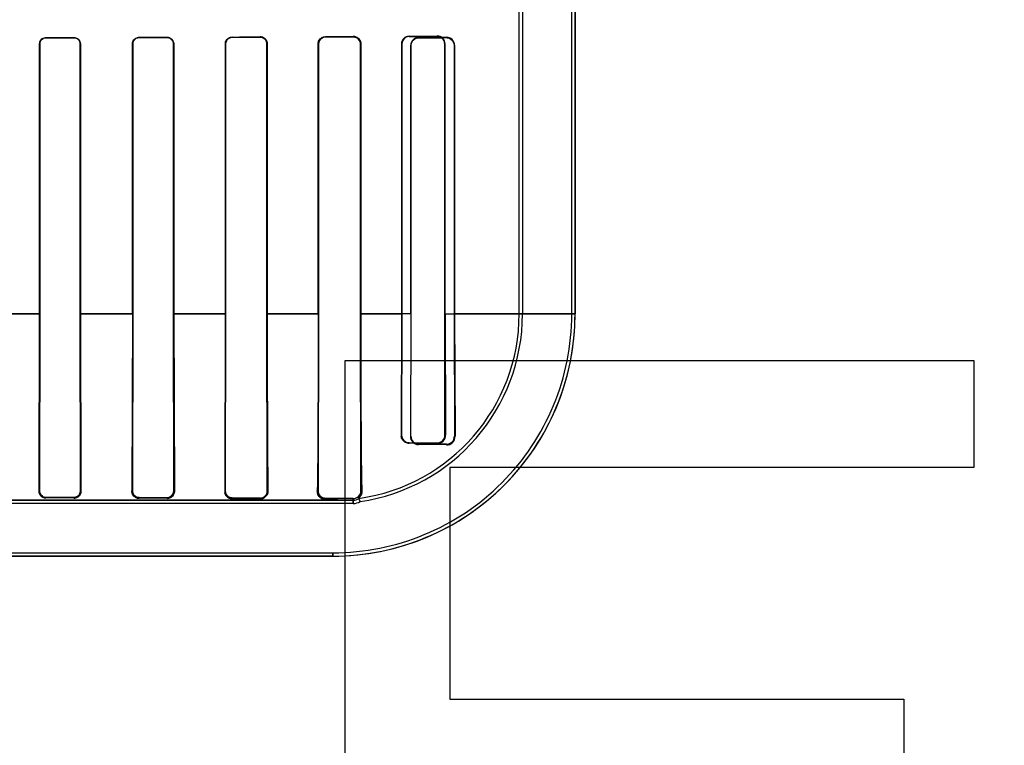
# Model space of a CAD drawing. Header units: millimetres. Extents: x 0 to 297, y 0 to 210.
# Tile 140 of 256: x 56.577 to 56.947, y 156.999 to 157.272. Entities that reach past the tile are written whole.
import ezdxf

# ---------------------------------------------------------------- set-up
doc = ezdxf.new("R2010")
doc.units = ezdxf.units.MM
doc.header["$LTSCALE"] = 16.335
doc.layers.get('0').update_dxf_attribs({"linetype": 'CONTINUOUS'})
for name, color, linetype in [('AXES_REF', 7, 'CONTINUOUS'), ('INTFCLR_1', 7, 'CONTINUOUS'), ('INTFCLR_72935', 7, 'CONTINUOUS')]:
    doc.layers.add(name, color=color, linetype=linetype)

msp = doc.modelspace()

# ---------------------------------------------------------------- linework, layer by layer
at = {"color": 7, "linetype": 'Continuous'}
for p, q in [((56.69919944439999, 156.8289647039), (56.69919944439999, 157.1439647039)), ((56.69919944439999, 157.1439647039), (56.93544944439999, 157.1439647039)), ((56.93544944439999, 157.1439647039), (56.93544944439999, 157.1037519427)), ((56.73857444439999, 157.1037519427), (56.73857444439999, 157.0166242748)), ((56.93544944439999, 157.1037519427), (56.73857444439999, 157.1037519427)), ((56.73857444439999, 157.0166242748), (56.90919945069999, 157.0166242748)), ((56.90919945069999, 157.0166242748), (56.90919945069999, 156.9764115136))]:
    msp.add_line(p, q, dxfattribs=at)
for radius in [6.787079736, 6.7865, 6.743039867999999]:
    msp.add_circle((57.4637306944, 154.7114647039), radius, dxfattribs=at)
for radius, start, end in [(6.72, 278.2771290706, 261.7228709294), (6.874, 193.234383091, 36.7246116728)]:
    msp.add_arc((57.4637306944, 154.7114647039), radius, start, end, dxfattribs=at)
at = {"layer": 'AXES_REF', "color": 9, "linetype": 'Continuous'}
for radius in [6.191158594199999, 4.150003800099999]:
    msp.add_circle((57.4637306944, 154.7114647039), radius, dxfattribs=at)
at = {"layer": 'INTFCLR_1', "color": 6, "linetype": 'Continuous'}
for p, q in [((56.7843871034, 157.1614547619), (56.7843871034, 159.0304665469)), ((56.78562139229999, 157.1614547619), (56.78562139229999, 159.0304547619)), ((56.76462139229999, 157.1614547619), (56.76462139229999, 157.2787682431)), ((56.7658556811, 157.2787682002), (56.7658556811, 157.1614547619)), ((56.5843839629, 157.1614547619), (56.5843839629, 157.2629547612)), ((56.5844680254, 157.1614547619), (56.5844680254, 157.2629547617)), ((56.5996324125, 157.2629547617), (56.5996324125, 157.1614547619)), ((56.5997192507, 157.2629547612), (56.5997192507, 157.1614547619)), ((56.6193026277, 157.1614547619), (56.6193026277, 157.2629547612)), ((56.619392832, 157.1614547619), (56.619392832, 157.2629547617)), ((56.63471617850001, 157.2629547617), (56.63471617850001, 157.1614547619)), ((56.6348105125, 157.2629547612), (56.6348105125, 157.1614547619)), ((56.65419815, 157.1614547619), (56.65419815, 157.2629547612)), ((56.6542976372, 157.1614547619), (56.6542976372, 157.2629547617)), ((56.6698226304, 157.2629547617), (56.6698226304, 157.1614547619)), ((56.6699287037, 157.2629547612), (56.6699287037, 157.1614547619)), ((56.6890613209, 157.1614547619), (56.6890613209, 157.2629547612)), ((56.6891761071, 157.1614547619), (56.6891761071, 157.2629547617)), ((56.7049605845, 157.2629547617), (56.7049605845, 157.1614547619)), ((56.7050875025, 157.2629547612), (56.7050875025, 157.1614547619)), ((56.7238700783, 157.1614547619), (56.7238700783, 157.2624668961)), ((56.72401532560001, 157.1614547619), (56.72401532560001, 157.2624668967)), ((56.7401504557, 157.2624668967), (56.7401504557, 157.1614547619)), ((56.74032788, 157.2624668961), (56.74032788, 157.1614547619)), ((56.5841841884, 157.0949547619), (56.5843839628, 157.1614547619)), ((56.5843520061, 157.0949547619), (56.5844680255, 157.1614547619)), ((56.5996324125, 157.1614547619), (56.5997523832, 157.0949547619)), ((56.5997192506, 157.1614547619), (56.5999278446, 157.0949547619)), ((56.6193026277, 157.1614547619), (56.6190829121, 157.0949547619)), ((56.61926805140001, 157.0949547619), (56.61939283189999, 157.1614547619)), ((56.63471617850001, 157.1614547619), (56.63484688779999, 157.0949547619)), ((56.6348105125, 157.1614547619), (56.6350445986, 157.0949547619)), ((56.65419815, 157.1614547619), (56.6539448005, 157.0949547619)), ((56.6541594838, 157.0949547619), (56.6542976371, 157.1614547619)), ((56.6698226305, 157.1614547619), (56.66997038, 157.0949547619)), ((56.6890155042, 157.0949547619), (56.68917610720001, 157.1614547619)), ((56.7049605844, 157.1614547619), (56.705139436, 157.0949547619)), ((56.7238700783, 157.1614547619), (56.723725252, 157.1154668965)), ((56.7239319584, 157.1154668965), (56.72401532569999, 157.1614547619)), ((56.7401504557, 157.1614547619), (56.7402498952, 157.1154668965)), ((56.74032788, 157.1614547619), (56.74054519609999, 157.1154668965)), ((56.7372849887, 157.1125094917), (56.7267849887, 157.1125832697)), ((56.7372849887, 157.1122096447), (56.7267849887, 157.1123478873)), ((56.5972849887, 157.092481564), (56.5867849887, 157.0925053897)), ((56.5972849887, 157.092268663), (56.5867849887, 157.0922992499)), ((56.6322849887, 157.0923873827), (56.6217849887, 157.0924182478)), ((56.6322849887, 157.0921421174), (56.6217849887, 157.0921847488)), ((56.6672849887, 157.0922641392), (56.6567849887, 157.0923048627)), ((56.6672849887, 157.0919530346), (56.6567849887, 157.0920199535)), ((56.7022849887, 157.0920951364), (56.6917849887, 157.0921524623)), ((56.69462139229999, 157.0914547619), (56.7022849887, 157.0914547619)), ((56.7048158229, 157.0909537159), (56.704358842, 157.0921353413)), ((56.7022849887, 157.0902204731), (56.527221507, 157.0902204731)), ((56.1044485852, 157.0716890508), (56.69462139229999, 157.0716890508))]:
    msp.add_line(p, q, dxfattribs=at)
at = {"layer": 'INTFCLR_1', "color": 9, "linetype": 'Continuous'}
for p, q in [((56.5972849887, 157.2652972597), (56.5972849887, 157.2653835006)), ((56.6217849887, 157.2654437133), (56.6217849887, 157.2653527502)), ((56.6322849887, 157.2653794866), (56.6322849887, 157.2654729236)), ((56.6567849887, 157.2655504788), (56.6567849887, 157.2654498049)), ((56.6672849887, 157.2654837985), (56.6672849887, 157.2655884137)), ((56.6917849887, 157.2656909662), (56.6917849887, 157.2655740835)), ((56.7022849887, 157.2656184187), (56.7022849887, 157.2657425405)), ((56.7267849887, 157.26540193), (56.7267849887, 157.2652517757)), ((56.7372849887, 157.2653139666), (56.7372849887, 157.2654830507)), ((56.5844680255, 157.2629547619), (56.5843839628, 157.2629547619)), ((56.5867849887, 157.2653607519), (56.5867849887, 157.2652761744)), ((56.5997192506, 157.2629547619), (56.5996324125, 157.2629547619)), ((56.61939283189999, 157.2629547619), (56.6193026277, 157.2629547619)), ((56.6348105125, 157.2629547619), (56.63471617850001, 157.2629547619)), ((56.6542976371, 157.2629547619), (56.65419815, 157.2629547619)), ((56.6699287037, 157.2629547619), (56.6698226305, 157.2629547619)), ((56.68917610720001, 157.2629547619), (56.6890613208, 157.2629547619)), ((56.7050875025, 157.2629547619), (56.7049605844, 157.2629547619)), ((56.72401532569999, 157.2624668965), (56.7238700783, 157.2624668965)), ((56.74032788, 157.2624668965), (56.7401504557, 157.2624668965)), ((56.5844714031, 157.1614532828), (56.56456975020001, 157.1614532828)), ((56.61939231, 157.1614532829), (56.5996337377, 157.1614532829)), ((56.6542984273, 157.1614532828), (56.6347162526, 157.1614532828)), ((56.6891752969, 157.1614532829), (56.669822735, 157.1614532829)), ((56.7240151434, 157.1614532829), (56.7049603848, 157.1614532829)), ((56.78562139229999, 157.1614532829), (56.7401491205, 157.1614532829)), ((56.723725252, 157.1154668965), (56.7239319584, 157.1154668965)), ((56.7402498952, 157.1154668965), (56.74054519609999, 157.1154668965)), ((56.7267849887, 157.1125832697), (56.7267849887, 157.1123478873)), ((56.7372849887, 157.1122096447), (56.7372849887, 157.1125094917)), ((56.5272216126, 157.0914547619), (56.69462139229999, 157.0914547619)), ((56.5841841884, 157.0949547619), (56.5843520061, 157.0949547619)), ((56.5867849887, 157.0925053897), (56.5867849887, 157.0922992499)), ((56.5972849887, 157.092268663), (56.5972849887, 157.092481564)), ((56.5997523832, 157.0949547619), (56.5999278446, 157.0949547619)), ((56.6190829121, 157.0949547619), (56.61926805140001, 157.0949547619)), ((56.6217849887, 157.0924182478), (56.6217849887, 157.0921847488)), ((56.6322849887, 157.0921421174), (56.6322849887, 157.0923873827)), ((56.63484688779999, 157.0949547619), (56.6350445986, 157.0949547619)), ((56.6539448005, 157.0949547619), (56.6541594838, 157.0949547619)), ((56.6567849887, 157.0923048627), (56.6567849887, 157.0920199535)), ((56.6672849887, 157.0919530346), (56.6672849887, 157.0922641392)), ((56.66997038, 157.0949547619), (56.6702094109, 157.0949547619)), ((56.6887376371, 157.0949547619), (56.6890155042, 157.0949547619)), ((56.6917849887, 157.0921524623), (56.6917849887, 157.0917065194)), ((56.7022849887, 157.0902204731), (56.7022849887, 157.0920951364)), ((56.7054962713, 157.0949547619), (56.705139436, 157.0949547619)), ((56.1044491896, 157.0704547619), (56.6946208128, 157.0704547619)), ((56.69462139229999, 157.0716890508), (56.69462139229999, 157.0704547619))]:
    msp.add_line(p, q, dxfattribs=at)
at = {"layer": 'INTFCLR_1', "color": 7, "linetype": 'Continuous'}
for p, q in [((56.6901826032, 157.0922162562), (56.6906073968, 157.0919814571)), ((56.6906073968, 157.0919814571), (56.6910756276, 157.0918106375)), ((56.6910756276, 157.0918106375), (56.6917849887, 157.0917065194))]:
    msp.add_line(p, q, dxfattribs=at)
for points in [[(56.6681568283, 157.2654434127), (56.6680671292, 157.2654726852), (56.6679754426, 157.2654989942), (56.6678818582, 157.2655221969), (56.6677865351, 157.2655421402), (56.6676895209, 157.2655587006), (56.6675907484, 157.2655717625), (56.6674902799, 157.2655811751), (56.6673883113, 157.2655867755), (56.6672849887, 157.2655884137)], [(56.7031542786, 157.2656083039), (56.7030680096, 157.2656345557), (56.70297930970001, 157.2656584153), (56.7028882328, 157.265679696), (56.7027952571, 157.2656981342), (56.7027000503, 157.2657136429), (56.702601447, 157.2657261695), (56.70249911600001, 157.2657354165), (56.7023935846, 157.2657409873), (56.7022849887, 157.2657425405)], [(56.7022849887, 157.2656184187), (56.7023803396, 157.2656171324), (56.7024765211, 157.2656123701), (56.7025734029, 157.2656040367), (56.70267161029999, 157.2655919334), (56.70277022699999, 157.265576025), (56.7028668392, 157.2655567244), (56.7029605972, 157.2655343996), (56.7030521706, 157.2655090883), (56.7031414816, 157.2654809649)], [(56.7372849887, 157.2653139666), (56.7373923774, 157.2653126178), (56.7374967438, 157.2653074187), (56.73759796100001, 157.2652986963), (56.73769562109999, 157.2652868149), (56.7377899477, 157.2652720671), (56.7378817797, 157.2652545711), (56.73797135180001, 157.2652344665), (56.7380583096, 157.2652120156), (56.7381426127, 157.2651874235)], [(56.5841841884, 157.0949547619), (56.58418498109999, 157.0948474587), (56.5841901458, 157.0947405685), (56.5841996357, 157.0946342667), (56.5842133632, 157.0945289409), (56.5842312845, 157.0944245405), (56.5842534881, 157.0943205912), (56.5842800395, 157.0942170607), (56.5843108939, 157.0941143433), (56.5843460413, 157.0940126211)], [(56.5845137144, 157.0940707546), (56.5844786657, 157.094168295), (56.58444795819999, 157.0942666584), (56.5844215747, 157.0943656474), (56.58439943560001, 157.0944653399), (56.584381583, 157.0945652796), (56.58436806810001, 157.0946644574), (56.5843587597, 157.094762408), (56.5843534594, 157.09485923), (56.5843520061, 157.0949547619)], [(56.6349268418, 157.0941100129), (56.6349543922, 157.0942078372), (56.6349779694, 157.0943049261), (56.63499772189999, 157.0944011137), (56.6350137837, 157.0944961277), (56.6350263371, 157.0945899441), (56.6350355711, 157.0946827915), (56.6350416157, 157.0947746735), (56.6350445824, 157.0948653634), (56.6350445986, 157.0949547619)]]:
    msp.add_lwpolyline(points, dxfattribs=at)
at = {"layer": 'INTFCLR_1', "color": 6, "linetype": 'Continuous'}
for centre, radius, start, end in [((56.7268054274, 157.262466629), 0.0029353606, 90.39894837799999, 179.9947851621), ((56.73731112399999, 157.2624663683), 0.0030167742, 0.0100239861, 90.49637599), ((56.69462139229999, 157.1614547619), 0.091, 270.0000000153, 360), ((56.69462139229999, 157.1614547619), 0.08976571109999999, 270.0000001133, 2.894e-07), ((56.69462139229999, 157.1614547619), 0.07, 277.9961422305, 359.9999999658), ((56.69462139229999, 157.1614547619), 0.0712342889, 278.227923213, 3.647e-07), ((56.72681870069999, 157.1154412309), 0.0030935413, 179.5246421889, 269.3756024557), ((56.7268038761, 157.115455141), 0.0028719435, 179.7654755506, 269.6231905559), ((56.737341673, 157.1154129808), 0.003203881, 268.9862342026, 0.9642041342), ((56.7373074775, 157.1154518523), 0.0029424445, 269.5620906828, 0.292941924), ((56.6672955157, 157.0949390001), 0.0026748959, 269.7745119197, 0.3376162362), ((56.7023010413, 157.0949335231), 0.0028384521, 269.6759655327, 0.4287188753), ((56.7022849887, 157.0949547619), 0.0035, 270.000000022, 306.3367162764), ((56.7022849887, 157.0949547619), 0.0047342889, 269.9999963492, 302.3151183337)]:
    msp.add_arc(centre, radius, start, end, dxfattribs=at)
for centre, major_axis, ratio, start_param, end_param in [((56.3995349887, 157.2664547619), (0.3650864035, 0), 0.0034906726, -1.0322457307, -0.9983944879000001), ((56.3995349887, 157.2664547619), (0.3650864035, 0), 0.0034906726, -0.9162996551, -0.8795209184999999), ((56.3995349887, 157.2664547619), (0.3860864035, 0), 0.0034906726, -0.9573995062, -0.9237350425), ((56.3995349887, 157.2664547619), (0.3650864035, 0), 0.0034906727, -0.7888979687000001, -0.7475038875), ((56.3995349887, 157.2664547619), (0.3860864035, 0), 0.0034906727, -0.8415583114, -0.8044638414), ((56.3995349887, 157.2664547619), (0.3650864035, 0), 0.0034906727, -0.642674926, -0.5930216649), ((56.3995349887, 157.2664547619), (0.3860864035, 0), 0.0034906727, -0.7121557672, -0.6694696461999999), ((56.3995349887, 157.2659668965), (0.3650864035, 0), 0.0034906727, -0.4592997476, -0.3894356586), ((56.3995349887, 157.2664547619), (0.3860864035, 0), 0.0034906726, -1.0644388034, -1.0330623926), ((56.3995349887, 157.2659668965), (0.3860864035, 0), 0.0034906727, -0.5593349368, -0.5057648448)]:
    msp.add_ellipse(centre, major_axis=major_axis, ratio=ratio, start_param=start_param, end_param=end_param, dxfattribs=at)
for points, knots in [([(56.5972849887, 157.2653835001), (56.59773617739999, 157.2653845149), (56.59899505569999, 157.2650505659), (56.5997192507, 157.2637368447), (56.5997192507, 157.2629547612)], [0, 0, 0, 0, 0.3658474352, 1, 1, 1, 1]), ([(56.6193026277, 157.2629547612), (56.6193026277, 157.2634768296), (56.6197084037, 157.2647753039), (56.6210425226, 157.2654417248), (56.6217849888, 157.2654437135)], [0, 0, 0, 0, 0.4128533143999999, 1, 1, 1, 1]), ([(56.6322849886, 157.2654729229), (56.6327708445, 157.2654743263), (56.63408103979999, 157.2651109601), (56.6348105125, 157.2637496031), (56.6348105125, 157.2629547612)], [0, 0, 0, 0, 0.3793691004, 1, 1, 1, 1]), ([(56.6322849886, 157.2653794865), (56.63274571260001, 157.2653807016), (56.6340053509, 157.2650376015), (56.63471617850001, 157.2637264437), (56.63471617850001, 157.2629547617)], [0, 0, 0, 0, 0.3738418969, 1, 1, 1, 1]), ([(56.65419815, 157.2629547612), (56.65419815, 157.2634727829), (56.6545924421, 157.2648214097), (56.6559863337, 157.2655477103), (56.6567849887, 157.2655504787)], [0, 0, 0, 0, 0.3934297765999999, 1, 1, 1, 1]), ([(56.6542976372, 157.2629547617), (56.6542976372, 157.2634643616), (56.65469009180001, 157.2647626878), (56.6560281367, 157.265447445), (56.6567849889, 157.2654498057)], [0, 0, 0, 0, 0.4023827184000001, 1, 1, 1, 1]), ([(56.6672849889, 157.2654837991), (56.6677922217, 157.2654855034), (56.6691127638, 157.2651010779), (56.6698226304, 157.2637355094), (56.6698226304, 157.2629547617)], [0, 0, 0, 0, 0.3938216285, 1, 1, 1, 1]), ([(56.6890613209, 157.2629547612), (56.6890613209, 157.2634511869), (56.6894276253, 157.2648604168), (56.6908984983, 157.265686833), (56.6917849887, 157.2656909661)], [0, 0, 0, 0, 0.3589677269, 1, 1, 1, 1]), ([(56.6891761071, 157.2629547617), (56.6891761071, 157.2634495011), (56.6895460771, 157.2648034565), (56.6909537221, 157.2655707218), (56.6917849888, 157.265574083)], [0, 0, 0, 0, 0.3731030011, 1, 1, 1, 1]), ([(56.5843839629, 157.2629547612), (56.5843839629, 157.2634737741), (56.5847913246, 157.2647325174), (56.5860803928, 157.2653592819), (56.58678498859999, 157.2653607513)], [0, 0, 0, 0, 0.4241651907, 1, 1, 1, 1]), ([(56.5844680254, 157.2629547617), (56.5844680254, 157.263458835), (56.584864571, 157.2646741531), (56.5861081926, 157.2652748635), (56.58678498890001, 157.2652761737)], [0, 0, 0, 0, 0.4268657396, 1, 1, 1, 1]), ([(56.59728498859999, 157.2652972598), (56.5978523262, 157.2652984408), (56.5990945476, 157.2648358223), (56.5996324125, 157.263583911), (56.5996324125, 157.2629547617)], [0, 0, 0, 0, 0.4741700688, 1, 1, 1, 1]), ([(56.619392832, 157.2629547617), (56.619392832, 157.2634629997), (56.619789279, 157.2647153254), (56.6210744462, 157.2653510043), (56.6217849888, 157.2653527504)], [0, 0, 0, 0, 0.4170045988, 1, 1, 1, 1]), ([(56.72401532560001, 157.2624668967), (56.72401532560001, 157.2629426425), (56.7243596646, 157.2643693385), (56.7258568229, 157.2652466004), (56.7267849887, 157.2652517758)], [0, 0, 0, 0, 0.3388681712, 1, 1, 1, 1]), ([(56.6699287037, 157.1614547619), (56.6699287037, 157.1600569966), (56.6699291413, 157.1572612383), (56.6699311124, 157.1530709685), (56.6699344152, 157.1488890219), (56.6699390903, 157.1447172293), (56.66994519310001, 157.1405551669), (56.6699527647, 157.1364243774), (56.669961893, 157.1323248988), (56.6699725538, 157.1283099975), (56.669984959, 157.1243419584), (56.6699991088, 157.120470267), (56.67001531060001, 157.1166722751), (56.6700335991, 157.112997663), (56.6700542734, 157.1094540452), (56.6700775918, 157.1060733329), (56.67010386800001, 157.1028924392), (56.6701333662, 157.0999683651), (56.6701666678, 157.0973475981), (56.6701938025, 157.095714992), (56.6702094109, 157.0949547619)], [0, 0, 0, 0, 0.0630559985, 0.1261222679, 0.1890315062, 0.2517120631, 0.3143203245, 0.3767906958, 0.438060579, 0.4992564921, 0.5579115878, 0.6170676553, 0.6739174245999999, 0.7292481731, 0.7828388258, 0.8337798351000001, 0.8817624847, 0.9263401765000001, 0.9656972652, 1, 1, 1, 1]), ([(56.6890613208, 157.1614547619), (56.6890613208, 157.1607926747), (56.6890612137, 157.1594683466), (56.6890607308, 157.157481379), (56.6890599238, 157.1554933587), (56.6890587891, 157.1535036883), (56.68905732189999, 157.1515120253), (56.6890555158, 157.1495178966), (56.6890533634, 157.147521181), (56.6890508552, 157.1455215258), (56.6890479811, 157.1435190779), (56.6890447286, 157.1415137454), (56.6890410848, 157.1395060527), (56.6890370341, 157.1374962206), (56.6890325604, 157.1354851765), (56.68902764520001, 157.1334735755), (56.6890222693, 157.1314628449), (56.6890164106, 157.1294541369), (56.68901004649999, 157.1274493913), (56.6890031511, 157.1254503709), (56.6889956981, 157.1234596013), (56.6889876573, 157.1214795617), (56.6889789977, 157.119513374), (56.68896968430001, 157.1175642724), (56.68895967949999, 157.1156359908), (56.6889489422, 157.1137326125), (56.6889374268, 157.111858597), (56.6889250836, 157.1100189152), (56.6889118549, 157.1082187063), (56.6888976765, 157.1064636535), (56.6888824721, 157.1047598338), (56.6888661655, 157.1031144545), (56.6888486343, 157.1015340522), (56.688829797, 157.1000253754), (56.6887984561, 157.0978400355), (56.6887686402, 157.0961584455), (56.6887376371, 157.0949547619)], [0, 0, 0, 0, 0.0298678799, 0.0597427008, 0.0896355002, 0.1195508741, 0.1495001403, 0.1794828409, 0.2095094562, 0.239575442, 0.2696907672, 0.2998433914, 0.3300395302, 0.3602613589, 0.3905105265, 0.4207613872, 0.4510083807, 0.4812183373, 0.5113780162, 0.5414463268, 0.5713980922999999, 0.6011856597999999, 0.6307700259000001, 0.6600970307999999, 0.6891139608, 0.7177592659, 0.7459630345, 0.7736555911, 0.8007523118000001, 0.827175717, 0.8528315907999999, 0.8776175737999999, 0.9014052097, 0.9241306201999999, 0.9456817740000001, 1, 1, 1, 1]), ([(56.7050875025, 157.1614547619), (56.7050875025, 157.1608370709), (56.7050876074, 157.1596013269), (56.70508808, 157.157746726), (56.7050888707, 157.1558898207), (56.7050899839, 157.1540294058), (56.7050914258, 157.1521644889), (56.7050932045, 157.1502940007), (56.7050953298, 157.1484171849), (56.7050978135, 157.1465331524), (56.7051006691, 157.1446414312), (56.7051039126, 157.1427413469), (56.7051075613, 157.1408328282), (56.7051116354, 157.1389155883), (56.7051161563, 157.1369900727), (56.7051211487, 157.1350564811), (56.7051266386, 157.1331157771), (56.7051326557, 157.1311687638), (56.705139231, 157.1292170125), (56.70514639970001, 157.1272620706), (56.705154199, 157.1253061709), (56.7051626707, 157.1233516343), (56.7051718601, 157.1214013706), (56.70518181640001, 157.1194587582), (56.7051925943, 157.1175275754), (56.7052042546, 157.1156120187), (56.7052168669, 157.1137165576), (56.7052305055, 157.1118467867), (56.7052452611, 157.1100079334), (56.7052612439, 157.1082052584), (56.7052785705, 157.1064461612), (56.7052973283, 157.1047431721), (56.7053175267, 157.1031150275), (56.7053391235, 157.1015824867), (56.7053682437, 157.0997742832), (56.7054117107, 157.0975777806), (56.70545913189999, 157.0958555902), (56.7054962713, 157.0949547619)], [0, 0, 0, 0, 0.0278645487, 0.05574543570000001, 0.0836625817, 0.1116310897, 0.1396702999, 0.1677905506, 0.1960103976, 0.2243350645, 0.2527808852, 0.2813476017, 0.3100495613, 0.3388758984, 0.3678360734, 0.396911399, 0.4261021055, 0.4553831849, 0.4847431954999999, 0.5141477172, 0.5435728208, 0.5729761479, 0.6023193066, 0.6315518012, 0.6606101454, 0.689437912, 0.7179657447, 0.7461178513, 0.7737870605, 0.8009205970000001, 0.8274411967, 0.8531452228, 0.8777484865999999, 0.9008937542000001, 0.9222862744, 0.9593283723, 1, 1, 1, 1]), ([(56.5997523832, 157.0949547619), (56.5997545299, 157.0944801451), (56.5994015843, 157.0931956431), (56.598065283, 157.092479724), (56.5972849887, 157.092481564)], [0, 0, 0, 0, 0.3782093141, 1, 1, 1, 1]), ([(56.6217849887, 157.0924182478), (56.6212432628, 157.0924197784), (56.61992085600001, 157.0928481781), (56.6192645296, 157.0942097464), (56.61926805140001, 157.0949547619)], [0, 0, 0, 0, 0.4210042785, 1, 1, 1, 1]), ([(56.63484688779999, 157.0949547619), (56.6348492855, 157.0944735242), (56.6344948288, 157.0931422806), (56.6331057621, 157.0923848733), (56.6322849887, 157.0923873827)], [0, 0, 0, 0, 0.3696128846, 1, 1, 1, 1]), ([(56.6539448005, 157.0949547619), (56.6539353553, 157.0944218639), (56.6542111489, 157.0933990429), (56.655304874, 157.0923037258), (56.65628456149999, 157.0920228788), (56.6567849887, 157.0920199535)], [0, 0, 0, 0, 0.3563260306, 0.6654326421, 1, 1, 1, 1]), ([(56.6567849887, 157.0923048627), (56.65628041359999, 157.0923067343), (56.6549134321, 157.0926919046), (56.6541550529, 157.0941202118), (56.6541594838, 157.0949547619)], [0, 0, 0, 0, 0.3767928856, 1, 1, 1, 1]), ([(56.69462139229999, 157.0914547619), (56.6950705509, 157.0914547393), (56.69690964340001, 157.0914223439), (56.6935186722, 157.0917567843), (56.6926089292, 157.0916922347), (56.6917849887, 157.0917065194)], [0, 0, 0, 0, 0.2431280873, 0.5539367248, 1, 1, 1, 1]), ([(56.7054962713, 157.0949547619), (56.7055188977, 157.0944059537), (56.7057263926, 157.093599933), (56.7038810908, 157.0920682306), (56.704358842, 157.0921353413)], [0, 0, 0, 0, 0.5323890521, 1, 1, 1, 1])]:
    msp.add_open_spline(points, degree=3, knots=knots, dxfattribs=at)
at = {"layer": 'INTFCLR_1', "color": 7, "linetype": 'Continuous'}
for points, knots in [([(56.6672849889, 157.2655884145), (56.66782402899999, 157.2655848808), (56.6692003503, 157.2651837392), (56.669934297, 157.2637580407), (56.6699287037, 157.2629547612)], [0, 0, 0, 0, 0.4015729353, 1, 1, 1, 1]), ([(56.6699287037, 157.2629547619), (56.66992870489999, 157.2634270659), (56.669634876, 157.2645144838), (56.6687200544, 157.2652483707), (56.6681568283, 157.2654434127)], [0, 0, 0, 0, 0.4420893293, 1, 1, 1, 1]), ([(56.7022849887, 157.265742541), (56.7027611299, 157.2657372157), (56.703779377, 157.26548702), (56.7048436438, 157.2643893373), (56.7050891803, 157.2634036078), (56.7050875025, 157.2629547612)], [0, 0, 0, 0, 0.3289628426, 0.689912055, 1, 1, 1, 1]), ([(56.7022849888, 157.2656184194), (56.70278614, 157.265611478), (56.7041695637, 157.2652583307), (56.70496479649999, 157.2638083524), (56.7049605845, 157.2629547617)], [0, 0, 0, 0, 0.3699433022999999, 1, 1, 1, 1]), ([(56.7050875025, 157.2629547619), (56.7050875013, 157.2634062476), (56.704809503, 157.2645691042), (56.7038173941, 157.2653947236), (56.7031542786, 157.2656083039)], [0, 0, 0, 0, 0.3932294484, 1, 1, 1, 1]), ([(56.7372849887, 157.2653139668), (56.7378593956, 157.2653094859), (56.7393499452, 157.2648920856), (56.7401538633, 157.263345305), (56.7401504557, 157.2624668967)], [0, 0, 0, 0, 0.3953805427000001, 1, 1, 1, 1]), ([(56.58678498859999, 157.0922992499), (56.5863230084, 157.0923035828), (56.5849638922, 157.0926477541), (56.58419217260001, 157.0940852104), (56.5841841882, 157.0949547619)], [0, 0, 0, 0, 0.3469543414, 1, 1, 1, 1]), ([(56.5867857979, 157.0925056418), (56.5863087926, 157.0925058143), (56.58504071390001, 157.0928712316), (56.5843492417, 157.0941913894), (56.5843531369, 157.094954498)], [0, 0, 0, 0, 0.3846432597, 1, 1, 1, 1]), ([(56.5867849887, 157.0925053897), (56.5863081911, 157.0925064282), (56.5853237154, 157.0928046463), (56.5846876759, 157.0936171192), (56.5845137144, 157.0940707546)], [0, 0, 0, 0, 0.4953001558, 1, 1, 1, 1]), ([(56.5999278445, 157.0949547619), (56.5999304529, 157.0945016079), (56.5997031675, 157.0935674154), (56.5986998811, 157.0925272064), (56.5977524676, 157.092269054), (56.5972849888, 157.092268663)], [0, 0, 0, 0, 0.3279683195, 0.6616696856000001, 1, 1, 1, 1]), ([(56.6217849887, 157.0921847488), (56.6213146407, 157.0921904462), (56.6203387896, 157.0924548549), (56.619303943, 157.0935309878), (56.6190877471, 157.0944978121), (56.619082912, 157.0949547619)], [0, 0, 0, 0, 0.3317965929, 0.6776604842, 1, 1, 1, 1]), ([(56.6350445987, 157.0949547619), (56.6350485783, 157.0944876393), (56.6348226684, 157.0935402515), (56.6338040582, 157.092434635), (56.6328030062, 157.0921423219), (56.6322849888, 157.0921421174)], [0, 0, 0, 0, 0.3232704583, 0.6415210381, 1, 1, 1, 1]), ([(56.6702094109, 157.0949547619), (56.6702163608, 157.0944576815), (56.6699845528, 157.0934740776), (56.6689289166, 157.0922858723), (56.6678612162, 157.091950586), (56.6672849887, 157.0919530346)], [0, 0, 0, 0, 0.3234063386, 0.6251328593, 1, 1, 1, 1]), ([(56.6917849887, 157.0917065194), (56.6913132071, 157.0917190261), (56.6902892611, 157.0920027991), (56.689029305, 157.0931621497), (56.688764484, 157.0943523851), (56.6887376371, 157.0949547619)], [0, 0, 0, 0, 0.2901577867, 0.6292852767, 1, 1, 1, 1]), ([(56.6917852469, 157.0921525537), (56.6913074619, 157.0921530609), (56.6898785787, 157.0925104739), (56.6890014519, 157.0940223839), (56.6890147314, 157.0949537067)], [0, 0, 0, 0, 0.339046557, 1, 1, 1, 1])]:
    msp.add_open_spline(points, degree=3, knots=knots, dxfattribs=at)
for points in [[(56.5972849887, 157.092268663), (56.5977596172, 157.0922672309), (56.5983894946, 157.0922597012), (56.5986562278, 157.0926522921)], [(56.5994690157, 157.0934261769), (56.5997679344, 157.0938662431), (56.5999352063, 157.0944228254), (56.5999278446, 157.0949547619)], [(56.6190829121, 157.0949547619), (56.61907470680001, 157.0944103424), (56.61913371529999, 157.0937422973), (56.6195479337, 157.0933889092)], [(56.62004318, 157.0928333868), (56.62039220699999, 157.0925356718), (56.620823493, 157.092236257), (56.6212822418, 157.0922343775)], [(56.66967290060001, 157.0931974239), (56.6699391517, 157.0935763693), (56.6701916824, 157.0940270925), (56.6701821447, 157.0944901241)], [(56.689466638, 157.0934173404), (56.6891752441, 157.0938649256), (56.6890120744, 157.0944206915), (56.6890155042, 157.0949547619)], [(56.6917849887, 157.0921524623), (56.6912996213, 157.0921550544), (56.6906464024, 157.0921338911), (56.6903815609, 157.0925406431)]]:
    msp.add_open_spline(points, degree=3, dxfattribs=at)
at = {"layer": 'INTFCLR_72935', "color": 6, "linetype": 'Continuous'}
for p, q in [((56.7843871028, 157.1614547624), (56.7843871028, 159.0304783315)), ((56.78562139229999, 159.0304547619), (56.78562139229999, 157.1614547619)), ((56.76462139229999, 157.1614547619), (56.76462139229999, 157.2808181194)), ((56.7658556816, 157.2820712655), (56.7658556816, 157.1614547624)), ((56.5843839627, 157.2629547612), (56.5843839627, 157.1614547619)), ((56.5844680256, 157.2629547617), (56.5844680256, 157.1614547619)), ((56.5996324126, 157.1614547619), (56.5996324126, 157.2629547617)), ((56.5997192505, 157.1614547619), (56.5997192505, 157.2629547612)), ((56.6193026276, 157.2629547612), (56.6193026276, 157.1614547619)), ((56.61939283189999, 157.2629547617), (56.61939283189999, 157.1614547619)), ((56.6347161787, 157.1614547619), (56.6347161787, 157.2629547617)), ((56.6348105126, 157.1614547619), (56.6348105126, 157.2629547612)), ((56.6541981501, 157.2629547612), (56.6541981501, 157.1614547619)), ((56.654297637, 157.2629547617), (56.654297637, 157.1614547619)), ((56.6698226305, 157.1614547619), (56.6698226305, 157.2629547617)), ((56.6699287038, 157.1614547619), (56.6699287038, 157.2629547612)), ((56.6890613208, 157.2629547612), (56.6890613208, 157.1614547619)), ((56.68917610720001, 157.2629547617), (56.68917610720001, 157.1614547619)), ((56.7049605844, 157.1614547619), (56.7049605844, 157.2629547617)), ((56.7050875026, 157.1614547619), (56.7050875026, 157.2629547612)), ((56.7203929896, 157.2629547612), (56.7203929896, 157.1614547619)), ((56.7205338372, 157.2629547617), (56.7205338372, 157.1614547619)), ((56.7366279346, 157.1614547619), (56.7366279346, 157.2629547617)), ((56.7367970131, 157.1614547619), (56.7367970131, 157.2629547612)), ((56.5841841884, 157.0949547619), (56.5843839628, 157.1614547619)), ((56.5844680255, 157.1614547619), (56.5843520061, 157.0949547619)), ((56.5997523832, 157.0949547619), (56.5996324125, 157.1614547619)), ((56.5997192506, 157.1614547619), (56.5999278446, 157.0949547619)), ((56.6193026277, 157.1614547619), (56.6190829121, 157.0949547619)), ((56.61939283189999, 157.1614547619), (56.61926805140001, 157.0949547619)), ((56.63484688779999, 157.0949547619), (56.63471617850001, 157.1614547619)), ((56.6348105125, 157.1614547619), (56.6350445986, 157.0949547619)), ((56.65419815, 157.1614547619), (56.6539448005, 157.0949547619)), ((56.6542976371, 157.1614547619), (56.6541594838, 157.0949547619)), ((56.66997038, 157.0949547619), (56.6698226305, 157.1614547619)), ((56.68917610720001, 157.1614547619), (56.6890155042, 157.0949547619)), ((56.705139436, 157.0949547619), (56.7049605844, 157.1614547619)), ((56.7203929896, 157.161454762), (56.7202589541, 157.1159547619)), ((56.7205338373, 157.161454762), (56.7204546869, 157.1159547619)), ((56.7367210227, 157.1159547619), (56.7366279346, 157.161454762)), ((56.7367970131, 157.161454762), (56.7369841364, 157.1159547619)), ((56.7232849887, 157.1130955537), (56.7337849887, 157.1130257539)), ((56.5867849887, 157.0925053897), (56.5972849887, 157.092481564)), ((56.5972849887, 157.092268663), (56.5867849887, 157.0922992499)), ((56.6217849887, 157.0924182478), (56.6322849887, 157.0923873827)), ((56.6322849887, 157.0921421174), (56.6217849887, 157.0921847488)), ((56.6567849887, 157.0923048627), (56.6672849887, 157.0922641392)), ((56.6672849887, 157.0919530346), (56.6567849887, 157.0920199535)), ((56.6917849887, 157.0921524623), (56.7022849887, 157.0920951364)), ((56.69462139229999, 157.0914547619), (56.7022849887, 157.0914547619)), ((56.7048158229, 157.0909537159), (56.7043588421, 157.0921353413)), ((56.7022849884, 157.0902204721), (56.5239184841, 157.0902204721)), ((56.1044485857, 157.0716890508), (56.6946213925, 157.0716890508))]:
    msp.add_line(p, q, dxfattribs=at)
at = {"layer": 'INTFCLR_72935', "color": 9, "linetype": 'Continuous'}
for p, q in [((56.5972849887, 157.2653835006), (56.5972849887, 157.2652972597)), ((56.6217849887, 157.2653527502), (56.6217849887, 157.2654437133)), ((56.6322849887, 157.2654729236), (56.6322849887, 157.2653794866)), ((56.6567849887, 157.2654498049), (56.6567849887, 157.2655504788)), ((56.6672849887, 157.2655884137), (56.6672849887, 157.2654837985)), ((56.6917849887, 157.2655740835), (56.6917849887, 157.2656909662)), ((56.7022849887, 157.2657425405), (56.7022849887, 157.2656184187)), ((56.7232849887, 157.2657204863), (56.7232849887, 157.2658657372)), ((56.7337849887, 157.2659421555), (56.7337849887, 157.2657802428)), ((56.5843839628, 157.2629547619), (56.5844680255, 157.2629547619)), ((56.5867849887, 157.2652761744), (56.5867849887, 157.2653607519)), ((56.5996324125, 157.2629547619), (56.5997192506, 157.2629547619)), ((56.6193026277, 157.2629547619), (56.61939283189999, 157.2629547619)), ((56.63471617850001, 157.2629547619), (56.6348105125, 157.2629547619)), ((56.65419815, 157.2629547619), (56.6542976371, 157.2629547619)), ((56.6698226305, 157.2629547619), (56.6699287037, 157.2629547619)), ((56.6890613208, 157.2629547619), (56.68917610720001, 157.2629547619)), ((56.7049605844, 157.2629547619), (56.7050875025, 157.2629547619)), ((56.7203929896, 157.2629547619), (56.7205338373, 157.2629547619)), ((56.7366279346, 157.2629547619), (56.7367970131, 157.2629547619)), ((56.5645689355, 157.1614532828), (56.5844717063, 157.1614532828)), ((56.599634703, 157.1614532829), (56.6193924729, 157.1614532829)), ((56.6347159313, 157.1614532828), (56.6542983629, 157.1614532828)), ((56.6698230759, 157.1614532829), (56.6891753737, 157.1614532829)), ((56.7049601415, 157.1614532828), (56.7205340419, 157.1614532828)), ((56.73662684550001, 157.1614532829), (56.78562139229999, 157.1614532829)), ((56.7204546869, 157.1159547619), (56.7202589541, 157.1159547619)), ((56.7369841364, 157.1159547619), (56.7367210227, 157.1159547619)), ((56.7232849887, 157.1128757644), (56.7232849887, 157.1130955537)), ((56.7337849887, 157.1130257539), (56.7337849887, 157.112758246)), ((56.69462139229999, 157.0914547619), (56.527221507, 157.0914547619)), ((56.5843520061, 157.0949547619), (56.5841841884, 157.0949547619)), ((56.5867849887, 157.0922992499), (56.5867849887, 157.0925053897)), ((56.5972849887, 157.092481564), (56.5972849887, 157.092268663)), ((56.5999278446, 157.0949547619), (56.5997523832, 157.0949547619)), ((56.61926805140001, 157.0949547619), (56.6190829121, 157.0949547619)), ((56.6217849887, 157.0921847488), (56.6217849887, 157.0924182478)), ((56.6322849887, 157.0923873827), (56.6322849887, 157.0921421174)), ((56.6350445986, 157.0949547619), (56.63484688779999, 157.0949547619)), ((56.6541594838, 157.0949547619), (56.6539448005, 157.0949547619)), ((56.6567849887, 157.0920199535), (56.6567849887, 157.0923048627)), ((56.6672849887, 157.0922641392), (56.6672849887, 157.0919530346)), ((56.6702094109, 157.0949547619), (56.66997038, 157.0949547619)), ((56.6890155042, 157.0949547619), (56.6887376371, 157.0949547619)), ((56.6917849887, 157.0917065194), (56.6917849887, 157.0921524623)), ((56.7022849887, 157.0920951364), (56.7022849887, 157.0902204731)), ((56.705139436, 157.0949547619), (56.7054962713, 157.0949547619)), ((56.6946207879, 157.0704547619), (56.1044491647, 157.0704547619)), ((56.69462139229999, 157.0704547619), (56.69462139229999, 157.0716890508))]:
    msp.add_line(p, q, dxfattribs=at)
at = {"layer": 'INTFCLR_72935', "color": 7, "linetype": 'Continuous'}
for p, q in [((56.6906074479, 157.0919814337), (56.6901825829, 157.0922162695)), ((56.69107584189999, 157.0918105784), (56.6906074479, 157.0919814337)), ((56.6917849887, 157.0917065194), (56.69107584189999, 157.0918105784))]:
    msp.add_line(p, q, dxfattribs=at)
for points in [[(56.7022849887, 157.2657425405), (56.7023931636, 157.2657410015), (56.7024983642, 157.2657354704), (56.70260045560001, 157.2657262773), (56.7026989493, 157.2657138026), (56.7027941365, 157.2656983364), (56.7028870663, 157.2656799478), (56.7029780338, 157.2656587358), (56.7030666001, 157.2656349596), (56.7031527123, 157.2656088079)], [(56.7031378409, 157.2654821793), (56.70305031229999, 157.2655096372), (56.7029607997, 157.2655343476), (56.70286938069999, 157.2655561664), (56.70277619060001, 157.265574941), (56.70268127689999, 157.2655905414), (56.702584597, 157.2656028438), (56.7024862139, 157.2656116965), (56.7023862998, 157.2656169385), (56.7022849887, 157.2656184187)], [(56.7346411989, 157.2656528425), (56.7345567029, 157.2656776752), (56.7344696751, 157.2657003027), (56.7343801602, 157.2657205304), (56.7342885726, 157.2657380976), (56.7341946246, 157.2657528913), (56.7340973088, 157.2657648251), (56.7339963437, 157.2657736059), (56.7338921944, 157.2657788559), (56.7337849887, 157.2657802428)], [(56.5844628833, 157.093743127), (56.5844098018, 157.093855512), (56.58436032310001, 157.0939748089), (56.5843152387, 157.0941009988), (56.5842750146, 157.094235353), (56.5842410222, 157.0943763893), (56.5842147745, 157.0945196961), (56.58419658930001, 157.0946634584), (56.5841863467, 157.0948086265), (56.5841841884, 157.0949547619)], [(56.5843520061, 157.0949547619), (56.5843535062, 157.0948578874), (56.5843589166, 157.0947603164), (56.5843683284, 157.0946622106), (56.5843817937, 157.094563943), (56.584399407, 157.0944654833), (56.5844213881, 157.094366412), (56.5844479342, 157.0942667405), (56.5844791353, 157.0941668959), (56.5845151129, 157.0940671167)], [(56.6350445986, 157.0949547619), (56.6350445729, 157.0948647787), (56.63504156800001, 157.0947737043), (56.6350354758, 157.094681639), (56.63502621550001, 157.0945889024), (56.6350136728, 157.0944953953), (56.6349976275, 157.0944006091), (56.6349778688, 157.094304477), (56.6349542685, 157.0942073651), (56.6349266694, 157.0941094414)]]:
    msp.add_lwpolyline(points, dxfattribs=at)
at = {"layer": 'INTFCLR_72935', "color": 6, "linetype": 'Continuous'}
for centre, radius, start, end in [((56.7233042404, 157.2629545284), 0.0029112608, 90.3788890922, 179.995417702), ((56.7338091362, 157.2629543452), 0.0029878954, 0.007978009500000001, 90.4630529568), ((56.69462139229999, 157.1614547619), 0.091, 269.9999999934, 359.9999999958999), ((56.69462139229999, 157.1614547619), 0.08976571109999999, 270.0000001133, 2.894e-07), ((56.69462139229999, 157.1614547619), 0.07, 277.996142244, 360), ((56.69462139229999, 157.1614547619), 0.0712342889, 278.227923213, 3.647e-07), ((56.7233027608, 157.1159435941), 0.0028480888, 179.7753345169, 269.6424738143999), ((56.7338282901, 157.1159140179), 0.0031560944, 269.2138761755, 0.7396840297), ((56.7338058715, 157.1159408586), 0.0029151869, 269.5895612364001, 0.2732616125), ((56.6979920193, 154.3800903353), 2.7329025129, 89.2495726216, 89.4697208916), ((56.7023010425, 157.0949335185), 0.0028384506, 269.6759409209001, 0.4288126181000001), ((56.7022849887, 157.0949547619), 0.0035, 270.0000000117, 306.3367162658), ((56.7022849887, 157.0949547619), 0.0047342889, 269.9999963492, 302.3151183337)]:
    msp.add_arc(centre, radius, start, end, dxfattribs=at)
for major_axis, ratio, start_param, end_param in [((0.3650864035, 0), 0.0034906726, -1.0322457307, -0.9983944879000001), ((0.3650864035, 0), 0.0034906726, -0.9162996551, -0.8795209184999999), ((0.3860864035, 0), 0.0034906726, -0.9573995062, -0.9237350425), ((0.3650864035, 0), 0.0034906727, -0.7888979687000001, -0.7475038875), ((0.3860864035, 0), 0.0034906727, -0.8415583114, -0.8044638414), ((0.3650864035, 0), 0.0034906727, -0.642674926, -0.5930216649), ((0.3860864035, 0), 0.0034906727, -0.7121557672, -0.6694696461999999), ((0.3650864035, 0), 0.0034906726, -0.4804730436, -0.4139561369), ((0.3860864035, 0), 0.0034906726, -0.5761930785, -0.5241715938), ((0.3860864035, 0), 0.0034906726, -1.0644388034, -1.0330623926)]:
    msp.add_ellipse((56.3995349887, 157.2664547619), major_axis=major_axis, ratio=ratio, start_param=start_param, end_param=end_param, dxfattribs=at)
for points, knots in [([(56.5972849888, 157.2653835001), (56.5977494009, 157.2653845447), (56.5990114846, 157.2650377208), (56.5997192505, 157.263724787), (56.5997192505, 157.2629547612)], [0, 0, 0, 0, 0.3762139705, 1, 1, 1, 1]), ([(56.6193026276, 157.2629547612), (56.6193026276, 157.2634752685), (56.6197060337, 157.2647738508), (56.6210409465, 157.2654417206), (56.6217849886, 157.2654437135)], [0, 0, 0, 0, 0.4116139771, 1, 1, 1, 1]), ([(56.6322849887, 157.2654729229), (56.6327816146, 157.2654743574), (56.6340943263, 157.2651001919), (56.6348105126, 157.2637396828), (56.6348105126, 157.2629547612)], [0, 0, 0, 0, 0.3875214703, 1, 1, 1, 1]), ([(56.6347161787, 157.2629547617), (56.6347161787, 157.263463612), (56.6343203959, 157.2647330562), (56.6330119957, 157.2653814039), (56.6322849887, 157.2653794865)], [0, 0, 0, 0, 0.4117378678, 1, 1, 1, 1]), ([(56.6541981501, 157.2629547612), (56.6541981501, 157.2634703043), (56.6545905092, 157.2648180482), (56.6559841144, 157.2655477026), (56.6567849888, 157.2655504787)], [0, 0, 0, 0, 0.3916243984, 1, 1, 1, 1]), ([(56.6567849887, 157.2654498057), (56.65628754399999, 157.2654482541), (56.6549925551, 157.2650651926), (56.654297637, 157.26372307), (56.654297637, 157.2629547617)], [0, 0, 0, 0, 0.3930041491, 1, 1, 1, 1]), ([(56.6699287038, 157.2629547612), (56.6699287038, 157.2634586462), (56.6695490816, 157.2648277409), (56.6681209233, 157.2655915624), (56.6672849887, 157.2655884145)], [0, 0, 0, 0, 0.3760825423, 1, 1, 1, 1]), ([(56.6698226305, 157.2629547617), (56.6698226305, 157.2634602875), (56.66943592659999, 157.2647794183), (56.6680673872, 157.265486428), (56.6672849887, 157.2654837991)], [0, 0, 0, 0, 0.3925107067, 1, 1, 1, 1]), ([(56.6890613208, 157.2629547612), (56.6890613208, 157.2634217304), (56.6893993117, 157.2648240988), (56.690871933, 157.2656867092), (56.6917849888, 157.2656909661)], [0, 0, 0, 0, 0.3383749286, 1, 1, 1, 1]), ([(56.6917849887, 157.265574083), (56.6913205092, 157.2655722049), (56.6899748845, 157.2652265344), (56.68917610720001, 157.2638135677), (56.68917610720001, 157.2629547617)], [0, 0, 0, 0, 0.3510066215, 1, 1, 1, 1]), ([(56.7232849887, 157.2657204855), (56.7227531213, 157.2657176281), (56.7213246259, 157.2653101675), (56.7205338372, 157.2638227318), (56.7205338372, 157.2629547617)], [0, 0, 0, 0, 0.3799528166, 1, 1, 1, 1]), ([(56.5843839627, 157.2629547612), (56.5843839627, 157.2634760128), (56.5847931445, 157.2647355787), (56.5860824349, 157.2653592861), (56.5867849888, 157.2653607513)], [0, 0, 0, 0, 0.4259263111, 1, 1, 1, 1]), ([(56.5867849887, 157.2652761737), (56.5863023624, 157.2652752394), (56.5850919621, 157.264899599), (56.5844680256, 157.2636519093), (56.5844680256, 157.2629547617)], [0, 0, 0, 0, 0.4090841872, 1, 1, 1, 1]), ([(56.5996324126, 157.2629547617), (56.5996324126, 157.2634643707), (56.5992310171, 157.2646941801), (56.5979699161, 157.2652986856), (56.5972849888, 157.2652972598)], [0, 0, 0, 0, 0.4266160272, 1, 1, 1, 1]), ([(56.6217849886, 157.2653527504), (56.6213246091, 157.2653516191), (56.620083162, 157.2650021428), (56.61939283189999, 157.2637100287), (56.61939283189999, 157.2629547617)], [0, 0, 0, 0, 0.3787123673, 1, 1, 1, 1]), ([(56.6699287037, 157.1614547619), (56.6699287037, 157.1600500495), (56.6699291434, 157.1572425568), (56.6699311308, 157.1530368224), (56.6699344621, 157.1488387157), (56.669939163, 157.1446598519), (56.6699452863, 157.1404985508), (56.6699528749, 157.1363702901), (56.6699620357, 157.1322651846), (56.6699727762, 157.1282315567), (56.6699852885, 157.1242430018), (56.6699995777, 157.120351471), (56.67001594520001, 157.1165341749), (56.6700344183, 157.1128443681), (56.6700553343, 157.1092861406), (56.67007874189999, 157.1059218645), (56.6701048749, 157.1027858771), (56.67013411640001, 157.0999046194), (56.6701670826, 157.0973201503), (56.6701941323, 157.0956989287), (56.6702094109, 157.0949547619)], [0, 0, 0, 0, 0.0633693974, 0.1266516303, 0.1897291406, 0.2527544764, 0.3151686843, 0.377453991, 0.4389889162, 0.5003586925, 0.5594196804, 0.6189215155, 0.6759146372, 0.731627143, 0.7853781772, 0.8364361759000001, 0.8834000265, 0.9268537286, 0.9664220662, 1, 1, 1, 1]), ([(56.6890613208, 157.1614547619), (56.6890613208, 157.1607926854), (56.6890612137, 157.1594683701), (56.6890607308, 157.1574814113), (56.6890599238, 157.1554933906), (56.6890587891, 157.1535037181), (56.68905732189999, 157.1515120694), (56.6890555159, 157.149517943), (56.6890533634, 157.1475212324), (56.6890508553, 157.1455215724), (56.6890479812, 157.1435191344), (56.6890447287, 157.1415138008), (56.6890410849, 157.1395061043), (56.6890370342, 157.1374962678), (56.6890325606, 157.1354852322), (56.6890276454, 157.1334736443), (56.6890222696, 157.1314629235), (56.6890164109, 157.1294542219), (56.6890100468, 157.1274494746), (56.6890031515, 157.1254504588), (56.6889956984, 157.1234596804), (56.6889876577, 157.1214796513), (56.6889789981, 157.1195134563), (56.68896968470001, 157.1175643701), (56.68895967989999, 157.1156360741), (56.6889489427, 157.1137327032), (56.6889374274, 157.1118586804), (56.6889250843, 157.1100190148), (56.6889118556, 157.1082187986), (56.6888976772, 157.1064637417), (56.6888824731, 157.1047599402), (56.6888661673, 157.1031146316), (56.6888486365, 157.1015342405), (56.6888297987, 157.1000255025), (56.6887984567, 157.0978400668), (56.6887686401, 157.0961584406), (56.6887376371, 157.0949547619)], [0, 0, 0, 0, 0.0298673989, 0.05974212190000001, 0.0896351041, 0.1195504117, 0.1494996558, 0.1794817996, 0.2095088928, 0.2395747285, 0.2696899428, 0.2998423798, 0.3300388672, 0.3602607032, 0.390509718, 0.4207603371, 0.4510071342, 0.4812170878, 0.5113766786, 0.5414451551, 0.571396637, 0.6011847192, 0.6307683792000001, 0.6600959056, 0.6891123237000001, 0.7177582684, 0.7459615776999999, 0.7736542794, 0.8007505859, 0.8271745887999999, 0.8528304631, 0.8776150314, 0.9014008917, 0.9241289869, 0.9456819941, 1, 1, 1, 1]), ([(56.7050875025, 157.1614547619), (56.7050875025, 157.160837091), (56.7050876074, 157.159601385), (56.70508808, 157.1577468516), (56.7050888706, 157.1558900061), (56.7050899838, 157.1540296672), (56.7050914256, 157.1521647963), (56.7050932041, 157.1502943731), (56.7050953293, 157.1484175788), (56.7050978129, 157.1465335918), (56.7051006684, 157.1446418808), (56.7051039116, 157.1427418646), (56.7051075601, 157.1408333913), (56.7051116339, 157.1389162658), (56.7051161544, 157.1369908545), (56.7051211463, 157.1350574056), (56.7051266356, 157.1331168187), (56.705132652, 157.1311699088), (56.70513922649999, 157.12921829), (56.7051463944, 157.1272634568), (56.7051541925, 157.1253077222), (56.7051626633, 157.1233532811), (56.705171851, 157.1214032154), (56.70518180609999, 157.1194606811), (56.7051925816, 157.1175297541), (56.7052042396, 157.1156143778), (56.705216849, 157.113719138), (56.7052304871, 157.1118491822), (56.7052452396, 157.1100104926), (56.7052612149, 157.1082084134), (56.7052785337, 157.1064497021), (56.7052972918, 157.1047462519), (56.7053175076, 157.1031163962), (56.7053391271, 157.1015821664), (56.7053682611, 157.0997733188), (56.7054117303, 157.0975770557), (56.7054591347, 157.0958555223), (56.7054962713, 157.0949547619)], [0, 0, 0, 0, 0.0278636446, 0.0557437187, 0.08365953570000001, 0.1116274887, 0.1396651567, 0.1677854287, 0.1960038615, 0.2243289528, 0.2527737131, 0.2813406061, 0.3100403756, 0.3388666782, 0.3678239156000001, 0.3968975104, 0.4260864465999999, 0.4553657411, 0.4847246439, 0.5141260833, 0.5435504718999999, 0.5729501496, 0.6022933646, 0.631520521, 0.6605806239, 0.6894004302, 0.7179263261, 0.7460783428, 0.7737579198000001, 0.8008737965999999, 0.8273748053, 0.8530986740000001, 0.8777224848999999, 0.9009045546, 0.9223159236, 0.9593314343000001, 1, 1, 1, 1]), ([(56.5972849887, 157.092481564), (56.5977501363, 157.0924804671), (56.59903171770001, 157.0928269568), (56.59975595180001, 157.0941657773), (56.5997523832, 157.0949547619)], [0, 0, 0, 0, 0.3708902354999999, 1, 1, 1, 1]), ([(56.61926805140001, 157.0949547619), (56.619265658, 157.0944484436), (56.6196466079, 157.0931306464), (56.62100675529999, 157.0924204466), (56.6217849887, 157.0924182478)], [0, 0, 0, 0, 0.3941612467, 1, 1, 1, 1]), ([(56.6322849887, 157.0923873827), (56.6327562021, 157.092385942), (56.6340844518, 157.0927333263), (56.6348510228, 157.0941248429), (56.63484688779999, 157.0949547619)], [0, 0, 0, 0, 0.3621545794, 1, 1, 1, 1]), ([(56.6541594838, 157.0949547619), (56.6541563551, 157.094365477), (56.65461743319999, 157.0929764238), (56.6560299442, 157.0923076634), (56.6567849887, 157.0923048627)], [0, 0, 0, 0, 0.4383503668, 1, 1, 1, 1]), ([(56.6672849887, 157.0922641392), (56.6677616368, 157.0922622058), (56.6691503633, 157.0926083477), (56.6699754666, 157.0940691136), (56.66997038, 157.0949547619)], [0, 0, 0, 0, 0.3498838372, 1, 1, 1, 1]), ([(56.6917849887, 157.0917065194), (56.6922549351, 157.0916983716), (56.6934134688, 157.0916805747), (56.6946244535, 157.0916367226), (56.6974392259, 157.0916156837), (56.6952333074, 157.0914547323), (56.69462139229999, 157.0914547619)], [0, 0, 0, 0, 0.2167825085, 0.5038178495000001, 0.7177708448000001, 1, 1, 1, 1]), ([(56.704358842, 157.0921353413), (56.7038731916, 157.092067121), (56.7057248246, 157.0936041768), (56.7055185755, 157.0944137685), (56.7054962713, 157.0949547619)], [0, 0, 0, 0, 0.4752709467, 1, 1, 1, 1])]:
    msp.add_open_spline(points, degree=3, knots=knots, dxfattribs=at)
at = {"layer": 'INTFCLR_72935', "color": 7, "linetype": 'Continuous'}
for points, knots in [([(56.7050875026, 157.2629547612), (56.70508748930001, 157.2635155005), (56.7046578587, 157.2649772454), (56.7031457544, 157.2657318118), (56.7022849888, 157.265742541)], [0, 0, 0, 0, 0.3944502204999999, 1, 1, 1, 1]), ([(56.7049605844, 157.2629547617), (56.7049607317, 157.2634180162), (56.7046221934, 157.2647974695), (56.7031729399, 157.2656034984), (56.7022849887, 157.2656184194)], [0, 0, 0, 0, 0.3428134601, 1, 1, 1, 1]), ([(56.7031527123, 157.2656088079), (56.7036972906, 157.2654337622), (56.7047076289, 157.2647165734), (56.70508751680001, 157.2635341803), (56.7050875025, 157.2629547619)], [0, 0, 0, 0, 0.4967872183, 1, 1, 1, 1]), ([(56.7366279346, 157.2629547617), (56.7366275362, 157.26347715), (56.7363302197, 157.264514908), (56.7351988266, 157.2655554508), (56.7342370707, 157.2657761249), (56.7337849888, 157.265780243)], [0, 0, 0, 0, 0.3558648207, 0.6920170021, 1, 1, 1, 1]), ([(56.7202589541, 157.1159547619), (56.7202545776, 157.1153408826), (56.7205948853, 157.1142340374), (56.7218003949, 157.1131420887), (56.7227801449, 157.1128825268), (56.7232849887, 157.1128757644)], [0, 0, 0, 0, 0.3888249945, 0.680216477, 1, 1, 1, 1]), ([(56.5841841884, 157.0949547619), (56.5841884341, 157.0944612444), (56.584519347, 157.0930934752), (56.5859443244, 157.0923067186), (56.58678498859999, 157.0922992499)], [0, 0, 0, 0, 0.3699022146, 1, 1, 1, 1]), ([(56.5843536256, 157.0949537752), (56.584351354, 157.0944564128), (56.58472914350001, 157.0931827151), (56.5860423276, 157.0925043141), (56.5867863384, 157.0925050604)], [0, 0, 0, 0, 0.4006573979, 1, 1, 1, 1]), ([(56.5845151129, 157.0940671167), (56.5846860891, 157.0936233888), (56.5853146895, 157.0928113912), (56.58629911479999, 157.0925064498), (56.5867849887, 157.0925053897)], [0, 0, 0, 0, 0.4946190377, 1, 1, 1, 1]), ([(56.5972849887, 157.092268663), (56.5977687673, 157.0922694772), (56.599150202, 157.092629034), (56.5999326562, 157.0940862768), (56.5999278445, 157.0949547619)], [0, 0, 0, 0, 0.3577514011, 1, 1, 1, 1]), ([(56.619082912, 157.0949547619), (56.6190882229, 157.0944272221), (56.6194408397, 157.0929993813), (56.6209225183, 157.0921946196), (56.6217849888, 157.0921847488)], [0, 0, 0, 0, 0.3795187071, 1, 1, 1, 1]), ([(56.6322849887, 157.0921421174), (56.6327429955, 157.0921421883), (56.6336798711, 157.0923810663), (56.6347721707, 157.0934154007), (56.63504899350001, 157.0944299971), (56.6350445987, 157.0949547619)], [0, 0, 0, 0, 0.3169546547, 0.6368340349, 1, 1, 1, 1]), ([(56.6539448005, 157.0949547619), (56.6539520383, 157.094444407), (56.6541847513, 157.0934463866), (56.6552607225, 157.0923218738), (56.65626310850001, 157.0920277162), (56.6567849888, 157.0920199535)], [0, 0, 0, 0, 0.3412138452, 0.6510769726, 1, 1, 1, 1]), ([(56.6672849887, 157.0919530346), (56.6677413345, 157.0919508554), (56.6686882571, 157.0921808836), (56.6698860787, 157.0932318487), (56.6702179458, 157.0943497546), (56.6702094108, 157.0949547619)], [0, 0, 0, 0, 0.2969380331, 0.6062952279, 1, 1, 1, 1]), ([(56.6887376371, 157.0949547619), (56.68876021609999, 157.0944909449), (56.6889054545, 157.0935223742), (56.6899373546, 157.0921888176), (56.6911099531, 157.09172462), (56.6917849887, 157.0917065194)], [0, 0, 0, 0, 0.2857877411, 0.5844094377, 1, 1, 1, 1]), ([(56.6890139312, 157.0949529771), (56.6890049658, 157.0943472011), (56.6894815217, 157.0928839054), (56.6909713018, 157.0921533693), (56.6917845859, 157.0921518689)], [0, 0, 0, 0, 0.4269117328, 1, 1, 1, 1])]:
    msp.add_open_spline(points, degree=3, knots=knots, dxfattribs=at)
for points in [[(56.7212026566, 157.1137230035), (56.7207579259, 157.1141485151), (56.7203113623, 157.1147272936), (56.7203161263, 157.1153427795)], [(56.7232849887, 157.1128757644), (56.7227142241, 157.1128813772), (56.72205835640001, 157.1129768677), (56.7216459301, 157.1133714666)], [(56.59946740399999, 157.0934238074), (56.5991987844, 157.0930293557), (56.5988491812, 157.0925005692), (56.59837195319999, 157.0925020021)], [(56.5999278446, 157.0949547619), (56.59993428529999, 157.0944894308), (56.59984108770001, 157.0939875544), (56.5995791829, 157.0936028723)], [(56.6200414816, 157.0928348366), (56.6196572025, 157.0931632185), (56.6191990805, 157.0935953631), (56.6192066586, 157.0941007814)], [(56.6217849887, 157.0921847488), (56.62130717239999, 157.0921867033), (56.6207682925, 157.0922622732), (56.6204050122, 157.0925726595)], [(56.6546743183, 157.0929841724), (56.6543630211, 157.0933350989), (56.6540152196, 157.0937630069), (56.654023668, 157.0942320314)], [(56.6567849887, 157.0920199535), (56.6563054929, 157.0920229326), (56.65571490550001, 157.0920378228), (56.65539661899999, 157.0923964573)], [(56.6702094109, 157.0949547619), (56.67021926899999, 157.0944760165), (56.6701630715, 157.0939465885), (56.66988798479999, 157.0935546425)], [(56.6890155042, 157.0949547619), (56.689012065, 157.0944190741), (56.68917631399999, 157.0938615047), (56.6894694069, 157.0934130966)], [(56.6894694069, 157.0934130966), (56.6897504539, 157.0929831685), (56.6901229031, 157.0924097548), (56.69063653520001, 157.0924069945)]]:
    msp.add_open_spline(points, degree=3, dxfattribs=at)

doc.saveas('drawing.dxf')
